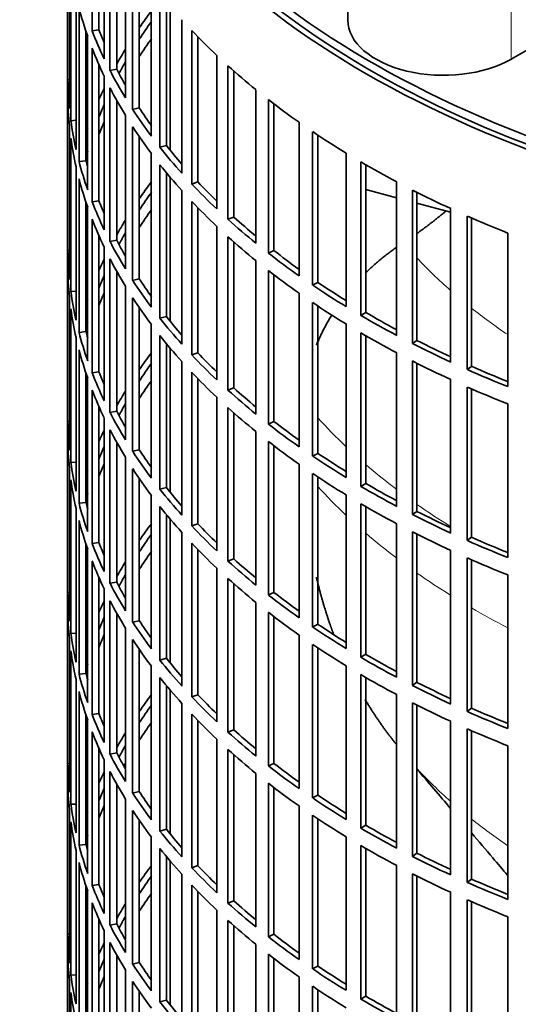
# Model space of a CAD drawing. Header units: millimetres. Extents: x 518 to 1410, y -2520 to 1834.
# Tile 4 of 33: x 1110 to 1180, y -2316 to -2177. Entities that reach past the tile are written whole.
import ezdxf

# ---------------------------------------------------------------- set-up
doc = ezdxf.new("R2010")
doc.units = ezdxf.units.MM
for name, color, linetype in [('VSI344-454_FILTR', 7, 'Continuous'), ('VSI344-454_SUPPO', 7, 'Continuous'), ('VSI344_DIFFUSORE', 7, 'Continuous')]:
    doc.layers.add(name, color=color, linetype=linetype)

# ---------------------------------------------------------------- blocks, each defined once
blk = doc.blocks.new('SE4')
at = {"layer": 'VSI344-454_FILTR', "color": 7, "linetype": 'Continuous', "lineweight": 35}
for p, q in [((1116.83, -2125.97), (1116.83, -2366.02)), ((1120.28, -2178.54), (1120.28, -2156.9)), ((1121.25, -2178.4), (1121.25, -2159.25)), ((1121.98, -2182.48), (1121.98, -2160.84)), ((1122.8, -2184.13), (1122.8, -2162.5)), ((1116.83, -2185.42), (1116.83, -2163.78)), ((1123.76, -2183.96), (1123.76, -2164.27)), ((1124.98, -2188), (1124.98, -2166.36)), ((1117.08, -2189.48), (1117.08, -2167.84)), ((1126, -2189.62), (1126, -2167.98)), ((1117.29, -2191.2), (1117.29, -2169.56)), ((1126.93, -2189.4), (1126.93, -2169.37)), ((1128.63, -2193.38), (1128.63, -2171.74)), ((1118.02, -2195.24), (1118.02, -2173.6)), ((1129.85, -2194.95), (1129.85, -2173.32)), ((1118.44, -2196.94), (1118.44, -2175.3)), ((1130.75, -2194.7), (1130.75, -2174.43)), ((1132.93, -2198.61), (1132.93, -2176.97)), ((1121.25, -2178.4), (1120.28, -2178.54)), ((1119.42, -2196.84), (1119.42, -2178.61)), ((1119.66, -2200.94), (1119.66, -2179.3)), ((1134.33, -2200.13), (1134.33, -2178.49)), ((1135.2, -2199.84), (1135.2, -2179.39)), ((1120.28, -2202.63), (1120.28, -2180.99)), ((1137.85, -2203.64), (1137.85, -2182.01)), ((1121.25, -2202.49), (1121.25, -2183.33)), ((1123.76, -2183.96), (1122.8, -2184.13)), ((1139.43, -2205.1), (1139.43, -2183.47)), ((1121.98, -2206.57), (1121.98, -2184.93)), ((1140.26, -2204.78), (1140.26, -2184.21)), ((1117.08, -2185.41), (1116.83, -2185.42)), ((1122.8, -2208.22), (1122.8, -2186.58)), ((1116.83, -2209.51), (1116.83, -2187.87)), ((1143.36, -2208.47), (1143.36, -2186.83)), ((1123.76, -2208.04), (1123.76, -2188.35)), ((1126.93, -2189.4), (1126, -2189.62)), ((1145.12, -2209.86), (1145.12, -2188.23)), ((1145.9, -2209.51), (1145.9, -2188.83)), ((1124.98, -2212.08), (1124.98, -2190.45)), ((1117.08, -2213.57), (1117.08, -2191.93)), ((1118.02, -2191.15), (1117.29, -2191.2)), ((1126, -2213.7), (1126, -2192.07)), ((1149.45, -2213.06), (1149.45, -2191.43)), ((1117.29, -2215.28), (1117.29, -2193.65)), ((1126.93, -2213.49), (1126.93, -2193.45)), ((1151.36, -2214.38), (1151.36, -2192.75)), ((1152.11, -2214), (1152.11, -2193.24)), ((1130.75, -2194.7), (1129.85, -2194.95)), ((1128.63, -2217.47), (1128.63, -2195.83)), ((1156.07, -2217.4), (1156.07, -2195.76)), ((1118.02, -2219.32), (1118.02, -2197.69)), ((1119.42, -2196.84), (1118.44, -2196.94)), ((1129.85, -2219.04), (1129.85, -2197.4)), ((1158.14, -2218.64), (1158.14, -2197)), ((1158.84, -2218.22), (1158.84, -2197.41)), ((1130.75, -2218.79), (1130.75, -2198.52)), ((1118.44, -2221.03), (1118.44, -2199.39)), ((1135.2, -2199.84), (1134.33, -2200.13)), ((1163.2, -2221.46), (1163.2, -2199.82)), ((1132.93, -2222.69), (1132.93, -2201.05)), ((1165.42, -2222.61), (1165.42, -2200.98)), ((1166.06, -2222.17), (1166.06, -2201.3)), ((1119.42, -2220.93), (1119.42, -2202.7)), ((1119.66, -2225.03), (1119.66, -2203.39)), ((1121.25, -2202.49), (1120.28, -2202.63)), ((1134.33, -2224.21), (1134.33, -2202.57)), ((1135.2, -2223.92), (1135.2, -2203.48)), ((1140.26, -2204.78), (1139.43, -2205.1)), ((1170.81, -2225.22), (1170.81, -2203.59)), ((1173.16, -2226.28), (1173.16, -2204.65)), ((1120.28, -2226.71), (1120.28, -2205.07)), ((1137.85, -2227.73), (1137.85, -2206.09)), ((1173.75, -2225.82), (1173.75, -2204.91)), ((1121.25, -2226.57), (1121.25, -2207.42)), ((1139.43, -2229.19), (1139.43, -2207.55)), ((1178.85, -2228.67), (1178.85, -2207.04)), ((1123.76, -2208.04), (1122.8, -2208.22)), ((1140.26, -2228.87), (1140.26, -2208.29)), ((1117.08, -2209.5), (1116.83, -2209.51)), ((1121.98, -2230.65), (1121.98, -2209.02)), ((1145.9, -2209.51), (1145.12, -2209.86)), ((1122.8, -2232.31), (1122.8, -2210.67)), ((1143.36, -2232.56), (1143.36, -2210.92)), ((1116.83, -2233.59), (1116.83, -2211.96)), ((1123.76, -2232.13), (1123.76, -2212.44)), ((1145.12, -2233.95), (1145.12, -2212.31)), ((1145.9, -2233.59), (1145.9, -2212.92)), ((1126.93, -2213.49), (1126, -2213.7)), ((1152.11, -2214), (1151.36, -2214.38)), ((1118.02, -2215.24), (1117.29, -2215.28)), ((1124.98, -2236.17), (1124.98, -2214.53)), ((1149.45, -2237.15), (1149.45, -2215.51)), ((1117.08, -2237.65), (1117.08, -2216.01)), ((1126, -2237.79), (1126, -2216.15)), ((1151.36, -2238.47), (1151.36, -2216.83)), ((1117.29, -2239.37), (1117.29, -2217.73)), ((1126.93, -2237.57), (1126.93, -2217.54)), ((1152.11, -2238.08), (1152.11, -2217.33)), ((1158.84, -2218.22), (1158.14, -2218.64)), ((1128.63, -2241.55), (1128.63, -2219.92)), ((1130.75, -2218.79), (1129.85, -2219.04)), ((1156.07, -2241.49), (1156.07, -2219.85)), ((1119.42, -2220.93), (1118.44, -2221.03)), ((1158.14, -2242.73), (1158.14, -2221.09)), ((1118.02, -2243.41), (1118.02, -2221.77)), ((1129.85, -2243.13), (1129.85, -2221.49)), ((1130.75, -2242.87), (1130.75, -2222.6)), ((1158.84, -2242.31), (1158.84, -2221.49)), ((1166.06, -2222.17), (1165.42, -2222.61)), ((1118.44, -2245.11), (1118.44, -2223.48)), ((1135.2, -2223.92), (1134.33, -2224.21)), ((1163.2, -2245.55), (1163.2, -2223.91)), ((1132.93, -2246.78), (1132.93, -2225.14)), ((1165.42, -2246.7), (1165.42, -2225.06)), ((1166.06, -2246.26), (1166.06, -2225.39)), ((1119.42, -2245.01), (1119.42, -2226.78)), ((1121.25, -2226.57), (1120.28, -2226.71)), ((1134.33, -2248.3), (1134.33, -2226.66)), ((1173.75, -2225.82), (1173.16, -2226.28)), ((1119.66, -2249.11), (1119.66, -2227.48)), ((1135.2, -2248.01), (1135.2, -2227.57)), ((1170.81, -2249.31), (1170.81, -2227.67)), ((1120.28, -2250.8), (1120.28, -2229.16)), ((1140.26, -2228.87), (1139.43, -2229.19)), ((1173.16, -2250.37), (1173.16, -2228.73)), ((1173.75, -2249.9), (1173.75, -2228.99)), ((1137.85, -2251.82), (1137.85, -2230.18)), ((1178.85, -2252.76), (1178.85, -2231.12)), ((1121.25, -2250.66), (1121.25, -2231.51)), ((1123.76, -2232.13), (1122.8, -2232.31)), ((1139.43, -2253.28), (1139.43, -2231.64)), ((1140.26, -2252.95), (1140.26, -2232.38)), ((1117.08, -2233.59), (1116.83, -2233.59)), ((1121.98, -2254.74), (1121.98, -2233.1)), ((1145.9, -2233.59), (1145.12, -2233.95)), ((1122.8, -2256.39), (1122.8, -2234.76)), ((1143.36, -2256.64), (1143.36, -2235.01)), ((1116.83, -2257.68), (1116.83, -2236.04)), ((1123.76, -2256.22), (1123.76, -2236.53)), ((1145.12, -2258.04), (1145.12, -2236.4)), ((1126.93, -2237.57), (1126, -2237.79)), ((1145.9, -2257.68), (1145.9, -2237.01)), ((1152.11, -2238.08), (1151.36, -2238.47)), ((1118.02, -2239.32), (1117.29, -2239.37)), ((1124.98, -2260.26), (1124.98, -2238.62)), ((1117.08, -2261.74), (1117.08, -2240.1)), ((1126, -2261.88), (1126, -2240.24)), ((1149.45, -2261.24), (1149.45, -2239.6)), ((1117.29, -2263.46), (1117.29, -2241.82)), ((1126.93, -2261.66), (1126.93, -2241.63)), ((1151.36, -2262.56), (1151.36, -2240.92)), ((1152.11, -2262.17), (1152.11, -2241.42)), ((1130.75, -2242.87), (1129.85, -2243.13)), ((1158.84, -2242.31), (1158.14, -2242.73)), ((1119.42, -2245.01), (1118.44, -2245.11)), ((1128.63, -2265.64), (1128.63, -2244)), ((1156.07, -2265.57), (1156.07, -2243.94)), ((1118.02, -2267.5), (1118.02, -2245.86)), ((1129.85, -2267.21), (1129.85, -2245.58)), ((1158.14, -2266.81), (1158.14, -2245.18)), ((1158.84, -2266.4), (1158.84, -2245.58)), ((1166.06, -2246.26), (1165.42, -2246.7)), ((1118.44, -2269.2), (1118.44, -2247.56)), ((1130.75, -2266.96), (1130.75, -2246.69)), ((1135.2, -2248.01), (1134.33, -2248.3)), ((1163.2, -2269.64), (1163.2, -2248)), ((1165.42, -2270.79), (1165.42, -2249.15)), ((1132.93, -2270.87), (1132.93, -2249.23)), ((1166.06, -2270.34), (1166.06, -2249.48)), ((1173.75, -2249.9), (1173.16, -2250.37)), ((1119.42, -2269.1), (1119.42, -2250.87)), ((1119.66, -2273.2), (1119.66, -2251.56)), ((1121.25, -2250.66), (1120.28, -2250.8)), ((1134.33, -2272.39), (1134.33, -2250.75)), ((1135.2, -2272.1), (1135.2, -2251.65)), ((1170.81, -2273.4), (1170.81, -2251.76)), ((1120.28, -2274.88), (1120.28, -2253.25)), ((1140.26, -2252.95), (1139.43, -2253.28)), ((1173.16, -2274.46), (1173.16, -2252.82)), ((1173.75, -2273.99), (1173.75, -2253.08)), ((1137.85, -2275.9), (1137.85, -2254.27)), ((1121.25, -2274.75), (1121.25, -2255.59)), ((1139.43, -2277.36), (1139.43, -2255.73)), ((1178.85, -2276.85), (1178.85, -2255.21)), ((1121.98, -2278.83), (1121.98, -2257.19)), ((1123.76, -2256.22), (1122.8, -2256.39)), ((1140.26, -2277.04), (1140.26, -2256.47)), ((1117.08, -2257.67), (1116.83, -2257.68)), ((1122.8, -2280.48), (1122.8, -2258.84)), ((1145.9, -2257.68), (1145.12, -2258.04)), ((1116.83, -2281.77), (1116.83, -2260.13)), ((1143.36, -2280.73), (1143.36, -2259.09)), ((1123.76, -2280.3), (1123.76, -2260.61)), ((1126.93, -2261.66), (1126, -2261.88)), ((1145.12, -2282.12), (1145.12, -2260.49)), ((1145.9, -2281.77), (1145.9, -2261.09)), ((1124.98, -2284.34), (1124.98, -2262.71)), ((1152.11, -2262.17), (1151.36, -2262.56)), ((1117.08, -2285.83), (1117.08, -2264.19)), ((1118.02, -2263.41), (1117.29, -2263.46)), ((1126, -2285.96), (1126, -2264.32)), ((1149.45, -2285.32), (1149.45, -2263.69)), ((1126.93, -2285.75), (1126.93, -2265.71)), ((1151.36, -2286.64), (1151.36, -2265.01)), ((1152.11, -2286.26), (1152.11, -2265.5)), ((1117.29, -2287.54), (1117.29, -2265.91)), ((1130.75, -2266.96), (1129.85, -2267.21)), ((1158.84, -2266.4), (1158.14, -2266.81)), ((1128.63, -2289.73), (1128.63, -2268.09)), ((1156.07, -2289.66), (1156.07, -2268.02)), ((1118.02, -2291.58), (1118.02, -2269.95)), ((1119.42, -2269.1), (1118.44, -2269.2)), ((1129.85, -2291.3), (1129.85, -2269.66)), ((1158.14, -2290.9), (1158.14, -2269.26)), ((1158.84, -2290.48), (1158.84, -2269.67)), ((1130.75, -2291.05), (1130.75, -2270.78)), ((1166.06, -2270.34), (1165.42, -2270.79)), ((1118.44, -2293.29), (1118.44, -2271.65)), ((1135.2, -2272.1), (1134.33, -2272.39)), ((1163.2, -2293.72), (1163.2, -2272.08)), ((1132.93, -2294.95), (1132.93, -2273.31)), ((1165.42, -2294.87), (1165.42, -2273.24)), ((1166.06, -2294.43), (1166.06, -2273.56)), ((1173.75, -2273.99), (1173.16, -2274.46)), ((1119.42, -2293.19), (1119.42, -2274.96)), ((1121.25, -2274.75), (1120.28, -2274.88)), ((1134.33, -2296.47), (1134.33, -2274.83)), ((1119.66, -2297.29), (1119.66, -2275.65)), ((1135.2, -2296.18), (1135.2, -2275.74)), ((1170.81, -2297.48), (1170.81, -2275.85)), ((1173.16, -2298.54), (1173.16, -2276.91)), ((1120.28, -2298.97), (1120.28, -2277.33)), ((1140.26, -2277.04), (1139.43, -2277.36)), ((1173.75, -2298.08), (1173.75, -2277.17)), ((1121.25, -2298.83), (1121.25, -2279.68)), ((1137.85, -2299.99), (1137.85, -2278.35)), ((1178.85, -2300.93), (1178.85, -2279.29)), ((1123.76, -2280.3), (1122.8, -2280.48)), ((1139.43, -2301.45), (1139.43, -2279.81)), ((1140.26, -2301.13), (1140.26, -2280.55)), ((1117.08, -2281.76), (1116.83, -2281.77)), ((1121.98, -2302.91), (1121.98, -2281.28)), ((1145.9, -2281.77), (1145.12, -2282.12)), ((1122.8, -2304.57), (1122.8, -2282.93)), ((1143.36, -2304.82), (1143.36, -2283.18)), ((1116.83, -2305.85), (1116.83, -2284.22)), ((1123.76, -2304.39), (1123.76, -2284.7)), ((1145.12, -2306.21), (1145.12, -2284.57)), ((1145.9, -2305.85), (1145.9, -2285.18)), ((1126.93, -2285.75), (1126, -2285.96)), ((1152.11, -2286.26), (1151.36, -2286.64)), ((1118.02, -2287.5), (1117.29, -2287.54)), ((1124.98, -2308.43), (1124.98, -2286.79)), ((1149.45, -2309.41), (1149.45, -2287.77)), ((1117.08, -2309.91), (1117.08, -2288.27)), ((1126, -2310.05), (1126, -2288.41)), ((1151.36, -2310.73), (1151.36, -2289.09)), ((1117.29, -2311.63), (1117.29, -2289.99)), ((1126.93, -2309.83), (1126.93, -2289.8)), ((1152.11, -2310.34), (1152.11, -2289.59)), ((1158.84, -2290.48), (1158.14, -2290.9)), ((1128.63, -2313.81), (1128.63, -2292.18)), ((1130.75, -2291.05), (1129.85, -2291.3)), ((1156.07, -2313.75), (1156.07, -2292.11)), ((1119.42, -2293.19), (1118.44, -2293.29)), ((1158.14, -2314.99), (1158.14, -2293.35)), ((1118.02, -2315.67), (1118.02, -2294.03)), ((1129.85, -2315.39), (1129.85, -2293.75)), ((1130.75, -2315.13), (1130.75, -2294.86)), ((1158.84, -2314.57), (1158.84, -2293.75)), ((1166.06, -2294.43), (1165.42, -2294.87)), ((1118.44, -2317.37), (1118.44, -2295.74)), ((1135.2, -2296.18), (1134.33, -2296.47)), ((1163.2, -2317.81), (1163.2, -2296.17)), ((1132.93, -2319.04), (1132.93, -2297.4)), ((1165.42, -2318.96), (1165.42, -2297.32)), ((1166.06, -2318.52), (1166.06, -2297.65)), ((1119.42, -2317.27), (1119.42, -2299.04)), ((1121.25, -2298.83), (1120.28, -2298.97)), ((1134.33, -2320.56), (1134.33, -2298.92)), ((1173.75, -2298.08), (1173.16, -2298.54)), ((1119.66, -2321.37), (1119.66, -2299.74)), ((1135.2, -2320.27), (1135.2, -2299.83)), ((1170.81, -2321.57), (1170.81, -2299.93)), ((1120.28, -2323.06), (1120.28, -2301.42)), ((1140.26, -2301.13), (1139.43, -2301.45)), ((1173.16, -2322.63), (1173.16, -2300.99)), ((1173.75, -2322.16), (1173.75, -2301.25)), ((1137.85, -2324.08), (1137.85, -2302.44)), ((1121.25, -2322.92), (1121.25, -2303.77)), ((1123.76, -2304.39), (1122.8, -2304.57)), ((1139.43, -2325.54), (1139.43, -2303.9)), ((1140.26, -2325.21), (1140.26, -2304.64)), ((1178.85, -2325.02), (1178.85, -2303.38)), ((1117.08, -2305.85), (1116.83, -2305.85)), ((1121.98, -2327), (1121.98, -2305.36)), ((1145.9, -2305.85), (1145.12, -2306.21)), ((1122.8, -2328.65), (1122.8, -2307.02)), ((1143.36, -2328.9), (1143.36, -2307.27)), ((1116.83, -2329.94), (1116.83, -2308.3)), ((1123.76, -2328.48), (1123.76, -2308.79)), ((1145.12, -2330.3), (1145.12, -2308.66)), ((1126.93, -2309.83), (1126, -2310.05)), ((1145.9, -2329.94), (1145.9, -2309.27)), ((1118.02, -2311.58), (1117.29, -2311.63)), ((1124.98, -2332.52), (1124.98, -2310.88)), ((1152.11, -2310.34), (1151.36, -2310.73)), ((1117.08, -2334), (1117.08, -2312.36)), ((1126, -2334.14), (1126, -2312.5)), ((1149.45, -2333.5), (1149.45, -2311.86)), ((1117.29, -2335.72), (1117.29, -2314.08)), ((1126.93, -2333.92), (1126.93, -2313.89)), ((1151.36, -2334.82), (1151.36, -2313.18)), ((1152.11, -2334.43), (1152.11, -2313.68)), ((1130.75, -2315.13), (1129.85, -2315.39)), ((1158.84, -2314.57), (1158.14, -2314.99))]:
    blk.add_line(p, q, dxfattribs=at)
for centre, major_axis, start_param, end_param in [((1260.33, -2125.97), (143.5, 0), 2.974441, 5.119162), ((1260.33, -2125.97), (142.5, 0), 3.141593, 5.135288), ((1260.33, -2162.92), (-143.5, 0), 0.150018, 0.199048), ((1260.33, -2208.65), (-143.5, 0), -0.408487, -0.377404), ((1260.33, -2160.47), (-142.5, 0), 0.219659, 0.242088), ((1260.33, -2208.65), (-142.5, 0), -0.391958, -0.359286), ((1260.33, -2160.47), (-143.5, 0), 0.219831, 0.268861), ((1260.33, -2211.09), (-142.5, 0), -0.391958, -0.359286), ((1260.33, -2138.83), (-143.5, 0), 0.499084, 0.548113), ((1260.33, -2162.92), (-143.5, 0), 0.219831, 0.268861), ((1260.33, -2208.65), (-143.5, 0), -0.338674, -0.312019), ((1260.33, -2160.47), (-142.5, 0), 0.289473, 0.318152), ((1260.33, -2208.65), (-142.5, 0), -0.318152, -0.297119), ((1260.33, -2138.83), (-143.5, 0), 0.568897, 0.617927), ((1260.33, -2160.47), (-143.5, 0), 0.289645, 0.338674), ((1260.33, -2184.56), (-143.5, 0), 0.010392, 0.059421), ((1260.33, -2208.65), (-143.5, 0), -0.268861, -0.248955), ((1260.33, -2162.92), (-143.5, 0), 0.289645, 0.338674), ((1260.33, -2187.01), (-143.5, 0), 0.010392, 0.059421), ((1260.33, -2208.65), (-142.5, 0), -0.242088, -0.219659), ((1260.33, -2160.47), (-142.5, 0), 0.359286, 0.391958), ((1260.33, -2138.83), (-143.5, 0), 0.63871, 0.68774), ((1260.33, -2160.47), (-143.5, 0), 0.359458, 0.408487), ((1260.33, -2184.56), (-143.5, 0), 0.080205, 0.129234), ((1260.33, -2208.65), (-143.5, 0), -0.199048, -0.190533), ((1260.33, -2211.09), (-142.5, 0), -0.242088, -0.219659), ((1260.33, -2162.92), (-143.5, 0), 0.359458, 0.408487), ((1260.33, -2187.01), (-143.5, 0), 0.080205, 0.129234), ((1260.33, -2138.83), (-143.5, 0), 0.708524, 0.757553), ((1260.33, -2160.47), (-143.5, 0), 0.429271, 0.4783), ((1260.33, -2160.47), (-142.5, 0), 0.429099, 0.464583), ((1260.33, -2208.65), (-142.5, 0), -0.160582, -0.149846), ((1260.33, -2184.56), (-143.5, 0), 0.150018, 0.199048), ((1260.33, -2184.56), (-142.5, 0), 0.149846, 0.160582), ((1260.33, -2162.92), (-143.5, 0), 0.429271, 0.4783), ((1260.33, -2138.83), (-143.5, 0), 0.778337, 0.827366), ((1260.33, -2187.01), (-143.5, 0), 0.150018, 0.199048), ((1260.33, -2232.73), (-143.5, 0), -0.408487, -0.377404), ((1260.33, -2160.47), (-143.5, 0), 0.499084, 0.548113), ((1260.33, -2160.47), (-142.5, 0), 0.498912, 0.536508), ((1260.33, -2232.73), (-142.5, 0), -0.391958, -0.359286), ((1260.33, -2138.83), (-143.5, 0), 0.84815, 0.897179), ((1260.33, -2184.56), (-143.5, 0), 0.219831, 0.268861), ((1260.33, -2184.56), (-142.5, 0), 0.219659, 0.242088), ((1260.33, -2162.92), (-143.5, 0), 0.499084, 0.548113), ((1260.33, -2235.18), (-142.5, 0), -0.391958, -0.359286), ((1260.33, -2160.47), (-142.5, 0), 0.568725, 0.607984), ((1260.33, -2138.83), (-143.5, 0), 0.917963, 0.966992), ((1260.33, -2187.01), (-143.5, 0), 0.219831, 0.268861), ((1260.33, -2232.73), (-143.5, 0), -0.338674, -0.312019), ((1260.33, -2160.47), (-143.5, 0), 0.568897, 0.617927), ((1260.33, -2232.73), (-142.5, 0), -0.318152, -0.297119), ((1260.33, -2162.92), (-143.5, 0), 0.568897, 0.617927), ((1260.33, -2184.56), (-143.5, 0), 0.289645, 0.338674), ((1260.33, -2184.56), (-142.5, 0), 0.289473, 0.318152), ((1260.33, -2208.65), (-143.5, 0), 0.010392, 0.059421), ((1260.33, -2160.47), (-143.5, 0), 0.63871, 0.68774), ((1260.33, -2160.47), (-142.5, 0), 0.638538, 0.679153), ((1260.33, -2232.73), (-143.5, 0), -0.268861, -0.248955), ((1260.33, -2187.01), (-143.5, 0), 0.289645, 0.338674), ((1260.33, -2211.09), (-143.5, 0), 0.010392, 0.059421), ((1260.33, -2232.73), (-142.5, 0), -0.242088, -0.219659), ((1260.33, -2162.92), (-143.5, 0), 0.63871, 0.68774), ((1260.33, -2184.56), (-143.5, 0), 0.359458, 0.408487), ((1260.33, -2184.56), (-142.5, 0), 0.359286, 0.391958), ((1260.33, -2160.47), (-143.5, 0), 0.708524, 0.757553), ((1260.33, -2160.47), (-142.5, 0), 0.708352, 0.750104), ((1260.33, -2208.65), (-143.5, 0), 0.080205, 0.129234), ((1260.33, -2235.18), (-142.5, 0), -0.242088, -0.219659), ((1260.33, -2232.73), (-143.5, 0), -0.199048, -0.190533), ((1260.33, -2187.01), (-143.5, 0), 0.359458, 0.408487), ((1260.33, -2162.92), (-143.5, 0), 0.708524, 0.757553), ((1260.33, -2211.09), (-143.5, 0), 0.080205, 0.129234), ((1260.33, -2160.47), (-143.5, 0), 0.778337, 0.827366), ((1260.33, -2160.47), (-142.5, 0), 0.778165, 0.820895), ((1260.33, -2232.73), (-142.5, 0), -0.160582, -0.149846), ((1260.33, -2184.56), (-143.5, 0), 0.429271, 0.4783), ((1260.33, -2184.56), (-142.5, 0), 0.429099, 0.464583), ((1260.33, -2208.65), (-143.5, 0), 0.150018, 0.199048), ((1260.33, -2208.65), (-142.5, 0), 0.149846, 0.160582), ((1260.33, -2162.92), (-143.5, 0), 0.778337, 0.827366), ((1260.33, -2187.01), (-143.5, 0), 0.429271, 0.4783), ((1260.33, -2160.47), (-143.5, 0), 0.84815, 0.897179), ((1260.33, -2160.47), (-142.5, 0), 0.847978, 0.891566), ((1260.33, -2211.09), (-143.5, 0), 0.150018, 0.199048), ((1260.33, -2256.82), (-143.5, 0), -0.408487, -0.377404), ((1260.33, -2184.56), (-143.5, 0), 0.499084, 0.548113), ((1260.33, -2184.56), (-142.5, 0), 0.498912, 0.536508), ((1260.33, -2256.82), (-142.5, 0), -0.391958, -0.359286), ((1260.33, -2162.92), (-143.5, 0), 0.84815, 0.897179), ((1260.33, -2208.65), (-143.5, 0), 0.219831, 0.268861), ((1260.33, -2208.65), (-142.5, 0), 0.219659, 0.242088), ((1260.33, -2187.01), (-143.5, 0), 0.499084, 0.548113), ((1260.33, -2160.47), (-143.5, 0), 0.917963, 0.966992), ((1260.33, -2160.47), (-142.5, 0), 0.917791, 0.962144), ((1260.33, -2259.27), (-142.5, 0), -0.391958, -0.359286), ((1260.33, -2211.09), (-143.5, 0), 0.219831, 0.268861), ((1260.33, -2256.82), (-143.5, 0), -0.338674, -0.312019), ((1260.33, -2184.56), (-143.5, 0), 0.568897, 0.617927), ((1260.33, -2184.56), (-142.5, 0), 0.568725, 0.607984), ((1260.33, -2162.92), (-143.5, 0), 0.917963, 0.966992), ((1260.33, -2256.82), (-142.5, 0), -0.318152, -0.297119), ((1260.33, -2208.65), (-143.5, 0), 0.289645, 0.338674), ((1260.33, -2208.65), (-142.5, 0), 0.289473, 0.318152), ((1260.33, -2187.01), (-143.5, 0), 0.568897, 0.617927), ((1260.33, -2232.73), (-143.5, 0), 0.010392, 0.059421), ((1260.33, -2184.56), (-142.5, 0), 0.638538, 0.679153), ((1260.33, -2256.82), (-143.5, 0), -0.268861, -0.248955), ((1260.33, -2211.09), (-143.5, 0), 0.289645, 0.338674), ((1260.33, -2184.56), (-143.5, 0), 0.63871, 0.68774), ((1260.33, -2235.18), (-143.5, 0), 0.010392, 0.059421), ((1260.33, -2187.01), (-143.5, 0), 0.63871, 0.68774), ((1260.33, -2256.82), (-142.5, 0), -0.242088, -0.219659), ((1260.33, -2208.65), (-143.5, 0), 0.359458, 0.408487), ((1260.33, -2208.65), (-142.5, 0), 0.359286, 0.391958), ((1260.33, -2184.56), (-142.5, 0), 0.708352, 0.750104), ((1260.33, -2232.73), (-143.5, 0), 0.080205, 0.129234), ((1260.33, -2184.56), (-143.5, 0), 0.708524, 0.757553), ((1260.33, -2256.82), (-143.5, 0), -0.199048, -0.190533), ((1260.33, -2259.27), (-142.5, 0), -0.242088, -0.219659), ((1260.33, -2211.09), (-143.5, 0), 0.359458, 0.408487), ((1260.33, -2235.18), (-143.5, 0), 0.080205, 0.129234), ((1260.33, -2187.01), (-143.5, 0), 0.708524, 0.757553), ((1260.33, -2208.65), (-143.5, 0), 0.429271, 0.4783), ((1260.33, -2208.65), (-142.5, 0), 0.429099, 0.464583), ((1260.33, -2184.56), (-143.5, 0), 0.778337, 0.827366), ((1260.33, -2184.56), (-142.5, 0), 0.778165, 0.820895), ((1260.33, -2256.82), (-142.5, 0), -0.160582, -0.149846), ((1260.33, -2232.73), (-142.5, 0), 0.149846, 0.160582), ((1260.33, -2232.73), (-143.5, 0), 0.150018, 0.199048), ((1260.33, -2211.09), (-143.5, 0), 0.429271, 0.4783), ((1260.33, -2187.01), (-143.5, 0), 0.778337, 0.827366), ((1260.33, -2184.56), (-142.5, 0), 0.847978, 0.891566), ((1260.33, -2235.18), (-143.5, 0), 0.150018, 0.199048), ((1260.33, -2184.56), (-143.5, 0), 0.84815, 0.897179), ((1260.33, -2280.9), (-143.5, 0), -0.408487, -0.377404), ((1260.33, -2208.65), (-143.5, 0), 0.499084, 0.548113), ((1260.33, -2208.65), (-142.5, 0), 0.498912, 0.536508), ((1260.33, -2187.01), (-143.5, 0), 0.84815, 0.897179), ((1260.33, -2280.9), (-142.5, 0), -0.391958, -0.359286), ((1260.33, -2184.56), (-143.5, 0), 0.917963, 0.966992), ((1260.33, -2184.56), (-142.5, 0), 0.917791, 0.962144), ((1260.33, -2232.73), (-143.5, 0), 0.219831, 0.268861), ((1260.33, -2232.73), (-142.5, 0), 0.219659, 0.242088), ((1260.33, -2283.35), (-142.5, 0), -0.391958, -0.359286), ((1260.33, -2211.09), (-143.5, 0), 0.499084, 0.548113), ((1260.33, -2235.18), (-143.5, 0), 0.219831, 0.268861), ((1260.33, -2208.65), (-143.5, 0), 0.568897, 0.617927), ((1260.33, -2208.65), (-142.5, 0), 0.568725, 0.607984), ((1260.33, -2187.01), (-143.5, 0), 0.917963, 0.966992), ((1260.33, -2280.9), (-143.5, 0), -0.338674, -0.312019), ((1260.33, -2280.9), (-142.5, 0), -0.318152, -0.297119), ((1260.33, -2211.09), (-143.5, 0), 0.568897, 0.617927), ((1260.33, -2232.73), (-143.5, 0), 0.289645, 0.338674), ((1260.33, -2232.73), (-142.5, 0), 0.289473, 0.318152), ((1260.33, -2256.82), (-143.5, 0), 0.010392, 0.059421), ((1260.33, -2280.9), (-143.5, 0), -0.268861, -0.248955), ((1260.33, -2235.18), (-143.5, 0), 0.289645, 0.338674), ((1260.33, -2208.65), (-143.5, 0), 0.63871, 0.68774), ((1260.33, -2208.65), (-142.5, 0), 0.638538, 0.679153), ((1260.33, -2259.27), (-143.5, 0), 0.010392, 0.059421), ((1260.33, -2280.9), (-142.5, 0), -0.242088, -0.219659), ((1260.33, -2232.73), (-142.5, 0), 0.359286, 0.391958), ((1260.33, -2211.09), (-143.5, 0), 0.63871, 0.68774), ((1260.33, -2232.73), (-143.5, 0), 0.359458, 0.408487), ((1260.33, -2208.65), (-143.5, 0), 0.708524, 0.757553), ((1260.33, -2208.65), (-142.5, 0), 0.708352, 0.750104), ((1260.33, -2256.82), (-143.5, 0), 0.080205, 0.129234), ((1260.33, -2283.35), (-142.5, 0), -0.242088, -0.219659), ((1260.33, -2235.18), (-143.5, 0), 0.359458, 0.408487), ((1260.33, -2280.9), (-143.5, 0), -0.199048, -0.190533), ((1260.33, -2211.09), (-143.5, 0), 0.708524, 0.757553), ((1260.33, -2259.27), (-143.5, 0), 0.080205, 0.129234), ((1260.33, -2232.73), (-143.5, 0), 0.429271, 0.4783), ((1260.33, -2232.73), (-142.5, 0), 0.429099, 0.464583), ((1260.33, -2208.65), (-143.5, 0), 0.778337, 0.827366), ((1260.33, -2208.65), (-142.5, 0), 0.778165, 0.820895), ((1260.33, -2280.9), (-142.5, 0), -0.160582, -0.149846), ((1260.33, -2256.82), (-143.5, 0), 0.150018, 0.199048), ((1260.33, -2256.82), (-142.5, 0), 0.149846, 0.160582), ((1260.33, -2235.18), (-143.5, 0), 0.429271, 0.4783), ((1260.33, -2211.09), (-143.5, 0), 0.778337, 0.827366), ((1260.33, -2208.65), (-143.5, 0), 0.84815, 0.897179), ((1260.33, -2208.65), (-142.5, 0), 0.847978, 0.891566), ((1260.33, -2259.27), (-143.5, 0), 0.150018, 0.199048), ((1260.33, -2304.99), (-143.5, 0), -0.408487, -0.377404), ((1260.33, -2232.73), (-143.5, 0), 0.499084, 0.548113), ((1260.33, -2232.73), (-142.5, 0), 0.498912, 0.536508), ((1260.33, -2304.99), (-142.5, 0), -0.391958, -0.359286), ((1260.33, -2211.09), (-143.5, 0), 0.84815, 0.897179), ((1260.33, -2208.65), (-142.5, 0), 0.917791, 0.962144), ((1260.33, -2256.82), (-143.5, 0), 0.219831, 0.268861), ((1260.33, -2256.82), (-142.5, 0), 0.219659, 0.242088), ((1260.33, -2235.18), (-143.5, 0), 0.499084, 0.548113), ((1260.33, -2208.65), (-143.5, 0), 0.917963, 0.966992), ((1260.33, -2307.44), (-142.5, 0), -0.391958, -0.359286), ((1260.33, -2211.09), (-143.5, 0), 0.917963, 0.966992), ((1260.33, -2259.27), (-143.5, 0), 0.219831, 0.268861), ((1260.33, -2304.99), (-143.5, 0), -0.338674, -0.312019), ((1260.33, -2232.73), (-143.5, 0), 0.568897, 0.617927), ((1260.33, -2232.73), (-142.5, 0), 0.568725, 0.607984), ((1260.33, -2304.99), (-142.5, 0), -0.318152, -0.297119), ((1260.33, -2256.82), (-143.5, 0), 0.289645, 0.338674), ((1260.33, -2256.82), (-142.5, 0), 0.289473, 0.318152), ((1260.33, -2235.18), (-143.5, 0), 0.568897, 0.617927), ((1260.33, -2280.9), (-143.5, 0), 0.010392, 0.059421), ((1260.33, -2307.44), (-142.5, 0), -0.318152, -0.312726), ((1260.33, -2232.73), (-143.5, 0), 0.63871, 0.68774), ((1260.33, -2232.73), (-142.5, 0), 0.638538, 0.679153), ((1260.33, -2304.99), (-143.5, 0), -0.268861, -0.248955), ((1260.33, -2259.27), (-143.5, 0), 0.289645, 0.338674), ((1260.33, -2283.35), (-143.5, 0), 0.010392, 0.059421), ((1260.33, -2304.99), (-142.5, 0), -0.242088, -0.219659), ((1260.33, -2235.18), (-143.5, 0), 0.63871, 0.68774), ((1260.33, -2256.82), (-143.5, 0), 0.359458, 0.408487), ((1260.33, -2256.82), (-142.5, 0), 0.359286, 0.391958), ((1260.33, -2232.73), (-143.5, 0), 0.708524, 0.757553), ((1260.33, -2232.73), (-142.5, 0), 0.708352, 0.750104), ((1260.33, -2280.9), (-143.5, 0), 0.080205, 0.129234), ((1260.33, -2307.44), (-142.5, 0), -0.242088, -0.219659), ((1260.33, -2304.99), (-143.5, 0), -0.199048, -0.190533), ((1260.33, -2259.27), (-143.5, 0), 0.359458, 0.408487), ((1260.33, -2235.18), (-143.5, 0), 0.708524, 0.757553), ((1260.33, -2283.35), (-143.5, 0), 0.080205, 0.129234), ((1260.33, -2232.73), (-142.5, 0), 0.778165, 0.820895), ((1260.33, -2304.99), (-142.5, 0), -0.160582, -0.149846), ((1260.33, -2256.82), (-143.5, 0), 0.429271, 0.4783), ((1260.33, -2256.82), (-142.5, 0), 0.429099, 0.464583), ((1260.33, -2232.73), (-143.5, 0), 0.778337, 0.827366), ((1260.33, -2280.9), (-143.5, 0), 0.150018, 0.199048), ((1260.33, -2280.9), (-142.5, 0), 0.149846, 0.160582), ((1260.33, -2235.18), (-143.5, 0), 0.778337, 0.827366), ((1260.33, -2259.27), (-143.5, 0), 0.429271, 0.4783), ((1260.33, -2232.73), (-143.5, 0), 0.84815, 0.897179), ((1260.33, -2232.73), (-142.5, 0), 0.847978, 0.891566), ((1260.33, -2283.35), (-143.5, 0), 0.150018, 0.199048), ((1260.33, -2329.08), (-143.5, 0), -0.408487, -0.377404), ((1260.33, -2256.82), (-142.5, 0), 0.498912, 0.536508), ((1260.33, -2329.08), (-142.5, 0), -0.391958, -0.359286), ((1260.33, -2256.82), (-143.5, 0), 0.499084, 0.548113), ((1260.33, -2235.18), (-143.5, 0), 0.84815, 0.897179), ((1260.33, -2280.9), (-143.5, 0), 0.219831, 0.268861), ((1260.33, -2280.9), (-142.5, 0), 0.219659, 0.242088), ((1260.33, -2259.27), (-143.5, 0), 0.499084, 0.548113), ((1260.33, -2232.73), (-143.5, 0), 0.917963, 0.966992), ((1260.33, -2232.73), (-142.5, 0), 0.917791, 0.962144), ((1260.33, -2331.53), (-142.5, 0), -0.391958, -0.359286), ((1260.33, -2283.35), (-143.5, 0), 0.219831, 0.268861), ((1260.33, -2329.08), (-143.5, 0), -0.338674, -0.312019), ((1260.33, -2256.82), (-143.5, 0), 0.568897, 0.617927), ((1260.33, -2256.82), (-142.5, 0), 0.568725, 0.607984), ((1260.33, -2235.18), (-143.5, 0), 0.917963, 0.966992), ((1260.33, -2280.9), (-143.5, 0), 0.289645, 0.338674), ((1260.33, -2280.9), (-142.5, 0), 0.289473, 0.318152), ((1260.33, -2329.08), (-142.5, 0), -0.318152, -0.297119), ((1260.33, -2259.27), (-143.5, 0), 0.568897, 0.617927), ((1260.33, -2304.99), (-143.5, 0), 0.010392, 0.059421), ((1260.33, -2256.82), (-142.5, 0), 0.638538, 0.679153), ((1260.33, -2329.08), (-143.5, 0), -0.268861, -0.248955), ((1260.33, -2283.35), (-143.5, 0), 0.289645, 0.338674), ((1260.33, -2256.82), (-143.5, 0), 0.63871, 0.68774), ((1260.33, -2307.44), (-143.5, 0), 0.010392, 0.059421), ((1260.33, -2259.27), (-143.5, 0), 0.63871, 0.68774), ((1260.33, -2329.08), (-142.5, 0), -0.242088, -0.219659), ((1260.33, -2280.9), (-143.5, 0), 0.359458, 0.408487), ((1260.33, -2280.9), (-142.5, 0), 0.359286, 0.391958), ((1260.33, -2304.99), (-143.5, 0), 0.080205, 0.129234), ((1260.33, -2256.82), (-143.5, 0), 0.708524, 0.757553), ((1260.33, -2256.82), (-142.5, 0), 0.708352, 0.750104), ((1260.33, -2329.08), (-143.5, 0), -0.199048, -0.190533), ((1260.33, -2331.53), (-142.5, 0), -0.242088, -0.219659), ((1260.33, -2283.35), (-143.5, 0), 0.359458, 0.408487), ((1260.33, -2307.44), (-143.5, 0), 0.080205, 0.129234), ((1260.33, -2259.27), (-143.5, 0), 0.708524, 0.757553), ((1260.33, -2280.9), (-143.5, 0), 0.429271, 0.4783), ((1260.33, -2280.9), (-142.5, 0), 0.429099, 0.464583), ((1260.33, -2256.82), (-143.5, 0), 0.778337, 0.827366), ((1260.33, -2256.82), (-142.5, 0), 0.778165, 0.820895)]:
    blk.add_ellipse(centre, major_axis=major_axis, ratio=0.57735, start_param=start_param, end_param=end_param, dxfattribs=at)
at = {"layer": 'VSI344-454_SUPPO', "color": 7, "linetype": 'Continuous', "lineweight": 35}
for p, q in [((1131.3, -2195.39), (1131.3, -2175.09)), ((1131.3, -2219.48), (1131.3, -2199.18)), ((1158.84, -2200.88), (1163.2, -2202.06)), ((1166.06, -2202.83), (1170.81, -2204.1)), ((1131.3, -2243.56), (1131.3, -2223.27)), ((1131.3, -2267.65), (1131.3, -2247.35)), ((1131.3, -2291.74), (1131.3, -2271.44)), ((1131.3, -2315.82), (1131.3, -2295.53))]:
    blk.add_line(p, q, dxfattribs=at)
blk.add_ellipse((1260.33, -2124.75), major_axis=(142.5, 0), ratio=0.57735, start_param=3.023053, end_param=5.154255, dxfattribs=at)
at = {"layer": 'VSI344-454_SUPPO', "color": 4, "linetype": 'Continuous', "lineweight": 9}
for centre, major_axis, start_param, end_param in [((1260.33, -2181.32), (-106.99, 0), 0.492641, 0.579522), ((1260.33, -2181.32), (-106.99, 0), 0.627902, 0.705081), ((1260.33, -2200.56), (-122, 0), 0.479891, 0.546105), ((1260.33, -2200.56), (-122, 0), 0.588316, 0.649986), ((1260.33, -2210.24), (-122, 0), 0.479891, 0.546105), ((1260.33, -2200.56), (-122, 0), 0.687784, 0.746968), ((1260.33, -2210.24), (-122, 0), 0.588316, 0.649986), ((1260.33, -2210.24), (-122, 0), 0.687784, 0.746968), ((1260.33, -2210.24), (-122, 0), 0.781768, 0.839497), ((1260.33, -2253.51), (-106.8, 0), 0.489473, 0.576926), ((1260.33, -2253.51), (-106.8, 0), 0.625563, 0.703086)]:
    blk.add_ellipse(centre, major_axis=major_axis, ratio=0.57735, start_param=start_param, end_param=end_param, dxfattribs=at)
at = {"layer": 'VSI344-454_SUPPO', "color": 7, "linetype": 'Continuous', "lineweight": 35}
for points, degree, knots in [([(1166.11, -2207.06), (1167.75, -2205.89), (1169.31, -2204.62), (1169.72, -2204.29), (1170.13, -2203.95)], 2, [0.04620798, 0.04620798, 0.04620798, 0.125, 0.125, 0.14573255, 0.14573255, 0.14573255]), ([(1151.91, -2222.82), (1152.76, -2220.7), (1154.03, -2218.64), (1154.05, -2218.61), (1154.07, -2218.57)], 2, [0.3285415, 0.3285415, 0.3285415, 0.5, 0.5, 0.5029097, 0.5029097, 0.5029097]), ([(1154.39, -2263.76), (1154.11, -2263.02), (1153.85, -2262.27), (1152.69, -2258.99), (1151.9, -2255.55)], 2, [0.4629415, 0.4629415, 0.4629415, 0.5, 0.5, 0.6620373, 0.6620373, 0.6620373]), ([(1178.85, -2297.56), (1178.15, -2296.73), (1176.46, -2294.75), (1174.75, -2292.75), (1173.75, -2291.57)], 3, [0.6081406, 0.6081406, 0.6081406, 0.6081406, 0.6666667, 0.7484894, 0.7484894, 0.7484894, 0.7484894])]:
    blk.add_open_spline(points, degree=degree, knots=knots, dxfattribs=at)
for points, degree in [([(1158.8, -2212.68), (1160.82, -2210.7), (1163.14, -2209.07)], 2), ([(1163.09, -2279.03), (1160.72, -2276.05), (1158.77, -2272.79)], 2), ([(1170.81, -2288.13), (1169.24, -2286.29), (1167.66, -2284.44), (1166.06, -2282.57)], 3)]:
    blk.add_open_spline(points, degree=degree, dxfattribs=at)
at = {"layer": 'VSI344_DIFFUSORE', "color": 7, "linetype": 'Continuous', "lineweight": 35}
for p, q in [((1156.32, -2120.25), (1156.32, -2177.01)), ((1184.49, -2179.56), (1179.36, -2182.52))]:
    blk.add_line(p, q, dxfattribs=at)
at = {"layer": 'VSI344_DIFFUSORE', "color": 4, "linetype": 'Continuous', "lineweight": 9}
blk.add_line((1179.36, -2182.52), (1179.36, -2137.53), dxfattribs=at)
at = {"layer": 'VSI344_DIFFUSORE', "color": 7, "linetype": 'Continuous', "lineweight": 35}
blk.add_ellipse((1169.82, -2177.01), major_axis=(13.5, 0), ratio=0.57735, start_param=3.141581, end_param=5.497787, dxfattribs=at)

msp = doc.modelspace()

# ---------------------------------------------------------------- block references
msp.add_blockref('SE4', (0, 0))

doc.saveas('drawing.dxf')
